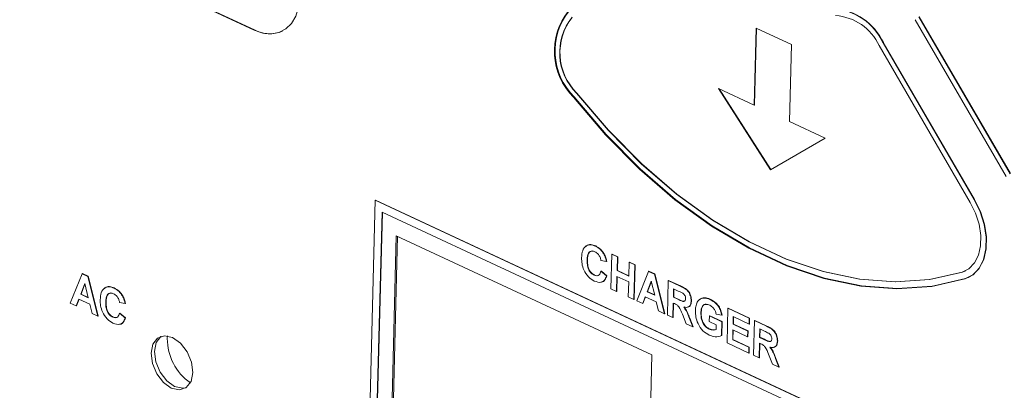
# Paper-space layout '3' of a CAD drawing. Header units: inches. Extents: x 1 to 109, y 1 to 85.
# Tile 13 of 107: x 10.332 to 12.018, y 21.759 to 22.394. Entities that reach past the tile are written whole.
import ezdxf

# ---------------------------------------------------------------- set-up
doc = ezdxf.new("R2010")
doc.units = ezdxf.units.IN
doc.header["$MEASUREMENT"] = 0

psp = doc.layouts.new('3')

# ---------------------------------------------------------------- linework, layer by layer
at = {"color": 7, "linetype": 'Continuous', "lineweight": 15, "ltscale": 5}
for p, q in [((10.3318, 22.5628), (10.7331, 22.3759)), ((10.3324, 22.5631), (10.7337, 22.3762)), ((11.865, 22.3936), (12.0211, 22.1249)), ((11.8716, 22.3984), (12.0278, 22.1297)), ((11.8722, 22.3987), (12.0283, 22.13)), ((10.7337, 22.3762), (10.7331, 22.3759)), ((11.5927, 22.3793), (11.5893, 22.2474)), ((11.5932, 22.379), (11.5899, 22.2477)), ((11.6535, 22.3509), (11.5927, 22.3793)), ((11.6501, 22.2191), (11.6535, 22.3509)), ((11.9596, 22.0807), (11.8034, 22.3494)), ((11.8101, 22.3541), (11.8106, 22.3544)), ((11.9662, 22.0855), (11.8101, 22.3541)), ((11.9668, 22.0857), (11.8106, 22.3544)), ((11.5893, 22.2474), (11.5285, 22.2757)), ((11.5285, 22.2757), (11.6173, 22.1365)), ((11.5296, 22.2752), (11.6178, 22.1369)), ((11.2855, 22.2678), (11.286, 22.268)), ((11.5899, 22.2477), (11.5893, 22.2474)), ((11.7109, 22.1907), (11.6501, 22.2191)), ((11.6173, 22.1365), (11.7109, 22.1907)), ((10.9405, 22.0842), (10.9267, 21.5421)), ((10.9405, 22.0842), (10.9411, 22.0844)), ((11.9803, 21.5997), (10.9405, 22.0842)), ((11.9808, 21.6), (10.9411, 22.0844)), ((11.9662, 22.0855), (11.9668, 22.0857)), ((10.9523, 22.0638), (10.9393, 21.5511)), ((10.9528, 22.0636), (10.9398, 21.5513)), ((11.9677, 21.5908), (10.9523, 22.0638)), ((10.9764, 22.0235), (10.9649, 21.5693)), ((10.9787, 22.0225), (10.9672, 21.5704)), ((11.4142, 21.8195), (10.9764, 22.0235)), ((11.3175, 22.0057), (11.3181, 22.006)), ((11.3319, 21.9925), (11.3324, 21.9928)), ((11.3443, 21.9325), (11.3458, 21.9918)), ((11.3458, 21.9918), (11.3464, 21.9921)), ((11.3458, 21.9918), (11.3553, 21.9874)), ((11.3464, 21.9921), (11.3559, 21.9876)), ((11.3553, 21.9874), (11.3547, 21.9638)), ((11.3559, 21.9876), (11.3553, 21.9641)), ((11.3553, 21.9874), (11.3559, 21.9876)), ((11.3035, 21.9823), (11.304, 21.9826)), ((11.3366, 21.9792), (11.3271, 21.9813)), ((11.3366, 21.9792), (11.3371, 21.9795)), ((11.3749, 21.9544), (11.3755, 21.978)), ((11.3755, 21.978), (11.376, 21.9782)), ((11.3755, 21.978), (11.3849, 21.9736)), ((11.376, 21.9782), (11.3855, 21.9738)), ((11.3849, 21.9736), (11.3834, 21.9143)), ((11.3855, 21.9738), (11.384, 21.9146)), ((11.3849, 21.9736), (11.3855, 21.9738)), ((10.4185, 21.9079), (10.4386, 21.9585)), ((10.4386, 21.9585), (10.4392, 21.9587)), ((10.4386, 21.9585), (10.4486, 21.9538)), ((10.4392, 21.9587), (10.4492, 21.9541)), ((10.4486, 21.9538), (10.4492, 21.9541)), ((10.4486, 21.9538), (10.4658, 21.8858)), ((10.4492, 21.9541), (10.4664, 21.8861)), ((11.3155, 21.9559), (11.3161, 21.9562)), ((11.3272, 21.9628), (11.3278, 21.9631)), ((11.3272, 21.9628), (11.3366, 21.9546)), ((11.3278, 21.9631), (11.3372, 21.9549)), ((11.3366, 21.9546), (11.3372, 21.9549)), ((11.3544, 21.9539), (11.3538, 21.9281)), ((11.3746, 21.9445), (11.3544, 21.9539)), ((11.355, 21.9537), (11.3544, 21.9284)), ((11.3547, 21.9638), (11.3553, 21.9641)), ((11.3547, 21.9638), (11.3749, 21.9544)), ((11.3553, 21.9641), (11.3749, 21.955)), ((11.3885, 21.912), (11.4086, 21.9625)), ((11.4086, 21.9625), (11.4091, 21.9628)), ((11.4086, 21.9625), (11.4186, 21.9579)), ((11.4091, 21.9628), (11.4192, 21.9582)), ((11.4186, 21.9579), (11.4192, 21.9582)), ((11.4186, 21.9579), (11.4358, 21.8899)), ((11.4192, 21.9582), (11.4363, 21.8902)), ((11.9455, 21.9611), (11.9461, 21.9614)), ((11.9461, 21.9614), (11.9517, 21.9636)), ((11.9514, 21.9501), (11.9578, 21.9526)), ((11.9567, 21.9521), (11.9572, 21.9524)), ((10.4433, 21.9417), (10.4363, 21.9234)), ((10.4435, 21.9409), (10.4369, 21.9237)), ((10.4492, 21.9174), (10.4433, 21.9417)), ((11.374, 21.9187), (11.3746, 21.9445)), ((11.4133, 21.9458), (11.4063, 21.9275)), ((11.4134, 21.945), (11.4068, 21.9278)), ((11.4192, 21.9215), (11.4133, 21.9458)), ((11.4408, 21.8876), (11.4423, 21.9468)), ((11.4423, 21.9468), (11.4429, 21.9471)), ((11.4423, 21.9468), (11.463, 21.9372)), ((11.4429, 21.9471), (11.4635, 21.9375)), ((11.463, 21.9372), (11.4635, 21.9375)), ((10.4363, 21.9234), (10.4369, 21.9237)), ((10.4363, 21.9234), (10.4492, 21.9174)), ((10.4369, 21.9237), (10.4491, 21.918)), ((10.4933, 21.9338), (10.4938, 21.934)), ((10.5076, 21.9205), (10.5082, 21.9208)), ((11.3538, 21.9281), (11.3443, 21.9325)), ((11.3538, 21.9281), (11.3544, 21.9284)), ((11.3834, 21.9143), (11.374, 21.9187)), ((11.4031, 21.919), (11.3986, 21.9073)), ((11.4034, 21.9188), (11.3991, 21.9075)), ((11.4219, 21.9102), (11.4031, 21.919)), ((11.4063, 21.9275), (11.4068, 21.9278)), ((11.4063, 21.9275), (11.4192, 21.9215)), ((11.4068, 21.9278), (11.419, 21.9221)), ((11.4515, 21.9325), (11.4512, 21.9181)), ((11.4512, 21.9181), (11.4517, 21.9184)), ((11.4512, 21.9181), (11.4588, 21.9146)), ((11.4596, 21.9288), (11.4515, 21.9325)), ((11.4521, 21.9323), (11.4517, 21.9184)), ((11.4517, 21.9184), (11.4593, 21.9148)), ((10.4286, 21.9032), (10.4185, 21.9079)), ((10.4331, 21.9149), (10.4286, 21.9032)), ((10.4286, 21.9032), (10.4292, 21.9034)), ((10.4335, 21.9147), (10.4292, 21.9034)), ((10.452, 21.9061), (10.4331, 21.9149)), ((10.4558, 21.8905), (10.452, 21.9061)), ((10.4792, 21.9103), (10.4798, 21.9106)), ((10.5123, 21.9072), (10.5028, 21.9093)), ((10.5123, 21.9072), (10.5129, 21.9075)), ((11.3834, 21.9143), (11.384, 21.9146)), ((11.3986, 21.9073), (11.3885, 21.912)), ((11.3986, 21.9073), (11.3991, 21.9075)), ((11.4257, 21.8946), (11.4219, 21.9102)), ((11.4509, 21.9082), (11.4503, 21.8832)), ((11.4515, 21.908), (11.4508, 21.8834)), ((11.453, 21.9072), (11.4509, 21.9082)), ((11.4588, 21.9146), (11.4593, 21.9148)), ((11.4816, 21.9119), (11.4822, 21.9122)), ((11.502, 21.9168), (11.5026, 21.9171)), ((11.5137, 21.9143), (11.5143, 21.9146)), ((10.4658, 21.8858), (10.4558, 21.8905)), ((10.4658, 21.8858), (10.4664, 21.8861)), ((10.503, 21.8908), (10.5035, 21.8911)), ((10.503, 21.8908), (10.5123, 21.8826)), ((10.5035, 21.8911), (10.5129, 21.8829)), ((11.4358, 21.8899), (11.4257, 21.8946)), ((11.4358, 21.8899), (11.4363, 21.8902)), ((11.4503, 21.8832), (11.4408, 21.8876)), ((11.4733, 21.8724), (11.4666, 21.8892)), ((11.4983, 21.8914), (11.4989, 21.8917)), ((11.5126, 21.8764), (11.5129, 21.8863)), ((11.5129, 21.8863), (11.5134, 21.8866)), ((11.5129, 21.8863), (11.5343, 21.8763)), ((11.5134, 21.8866), (11.5349, 21.8766)), ((11.534, 21.8872), (11.5244, 21.8893)), ((11.534, 21.8872), (11.5345, 21.8875)), ((11.543, 21.84), (11.5445, 21.8992)), ((11.5445, 21.8992), (11.545, 21.8995)), ((11.5445, 21.8992), (11.581, 21.8822)), ((11.545, 21.8995), (11.5816, 21.8825)), ((11.5537, 21.8849), (11.5533, 21.872)), ((11.5808, 21.8723), (11.5537, 21.8849)), ((11.5542, 21.8847), (11.5539, 21.8723)), ((10.4913, 21.884), (10.4919, 21.8842)), ((10.5123, 21.8826), (10.5129, 21.8829)), ((11.4503, 21.8832), (11.4508, 21.8834)), ((11.4843, 21.8673), (11.4733, 21.8724)), ((11.4787, 21.8818), (11.4792, 21.8821)), ((11.4787, 21.8818), (11.4843, 21.8673)), ((11.4792, 21.8821), (11.4849, 21.8676)), ((11.4843, 21.8673), (11.4849, 21.8676)), ((11.5246, 21.8708), (11.5126, 21.8764)), ((11.5244, 21.8631), (11.5246, 21.8708)), ((11.5343, 21.8763), (11.5337, 21.8525)), ((11.5349, 21.8766), (11.5343, 21.8528)), ((11.5343, 21.8763), (11.5349, 21.8766)), ((11.5533, 21.872), (11.5539, 21.8723)), ((11.5533, 21.872), (11.5786, 21.8603)), ((11.5539, 21.8723), (11.5791, 21.8606)), ((11.581, 21.8822), (11.5808, 21.8723)), ((11.5808, 21.8723), (11.5814, 21.8726)), ((11.581, 21.8822), (11.5816, 21.8825)), ((11.5816, 21.8825), (11.5814, 21.8726)), ((11.5884, 21.8188), (11.5899, 21.8781)), ((11.5899, 21.8781), (11.5904, 21.8784)), ((11.5899, 21.8781), (11.6105, 21.8685)), ((11.5904, 21.8784), (11.6111, 21.8687)), ((11.6105, 21.8685), (11.6111, 21.8687)), ((10.5845, 21.8475), (10.5848, 21.8518)), ((11.5123, 21.8635), (11.5129, 21.8638)), ((11.5337, 21.8525), (11.5343, 21.8528)), ((11.5531, 21.8622), (11.5527, 21.8454)), ((11.5783, 21.8504), (11.5531, 21.8622)), ((11.5537, 21.8619), (11.5532, 21.8457)), ((11.5786, 21.8603), (11.5783, 21.8504)), ((11.5783, 21.8504), (11.5789, 21.8507)), ((11.5786, 21.8603), (11.5791, 21.8606)), ((11.5791, 21.8606), (11.5789, 21.8507)), ((11.5991, 21.8638), (11.5987, 21.8494)), ((11.6071, 21.8601), (11.5991, 21.8638)), ((11.5996, 21.8635), (11.5993, 21.8496)), ((11.5802, 21.8226), (11.543, 21.84)), ((11.5527, 21.8454), (11.5532, 21.8457)), ((11.5527, 21.8454), (11.5804, 21.8325)), ((11.5532, 21.8457), (11.581, 21.8328)), ((11.5985, 21.8395), (11.5978, 21.8144)), ((11.599, 21.8392), (11.5984, 21.8147)), ((11.6006, 21.8385), (11.5985, 21.8395)), ((11.5987, 21.8494), (11.5993, 21.8496)), ((11.5987, 21.8494), (11.6063, 21.8458)), ((11.5993, 21.8496), (11.6069, 21.8461)), ((11.6063, 21.8458), (11.6069, 21.8461)), ((11.6292, 21.8432), (11.6298, 21.8434)), ((11.4027, 21.3654), (11.4142, 21.8195)), ((11.5804, 21.8325), (11.5802, 21.8226)), ((11.5802, 21.8226), (11.5807, 21.8229)), ((11.5804, 21.8325), (11.581, 21.8328)), ((11.581, 21.8328), (11.5807, 21.8229)), ((11.5978, 21.8144), (11.5884, 21.8188)), ((11.6208, 21.8037), (11.6142, 21.8204)), ((11.5978, 21.8144), (11.5984, 21.8147)), ((11.6319, 21.7986), (11.6208, 21.8037)), ((11.6262, 21.8131), (11.6268, 21.8133)), ((11.6262, 21.8131), (11.6319, 21.7986)), ((11.6268, 21.8133), (11.6324, 21.7988)), ((11.6319, 21.7986), (11.6324, 21.7988))]:
    psp.add_line(p, q, dxfattribs=at)
at = {"color": 7, "linetype": 'Continuous', "lineweight": 15, "ltscale": 5, "flags": 128}
for points in [[(10.7331, 22.3759), (10.748, 22.3707), (10.7624, 22.3693), (10.7757, 22.3716), (10.7876, 22.3777), (10.7974, 22.3871), (10.8048, 22.3997), (10.8095, 22.4149), (10.8115, 22.432)], [(11.2803, 22.2608), (11.3351, 22.1963), (11.3932, 22.1375), (11.4538, 22.0852), (11.5164, 22.0399), (11.5802, 22.0021), (11.6446, 21.9722), (11.7088, 21.9505), (11.7721, 21.9373), (11.8339, 21.9327), (11.8935, 21.9368), (11.9503, 21.9495)], [(11.2809, 22.2611), (11.3357, 22.1965), (11.3938, 22.1378), (11.4544, 22.0855), (11.517, 22.0401), (11.5808, 22.0023), (11.6451, 21.9724), (11.7093, 21.9508), (11.7727, 21.9376), (11.8345, 21.933), (11.8941, 21.9371), (11.9508, 21.9498)], [(11.2814, 22.2614), (11.3363, 22.1968), (11.3943, 22.1381), (11.455, 22.0857), (11.5175, 22.0404), (11.5813, 22.0026), (11.6457, 21.9727), (11.7099, 21.9511), (11.7732, 21.9379), (11.8351, 21.9333), (11.8947, 21.9374), (11.9514, 21.9501)], [(11.2855, 22.2678), (11.3395, 22.2041), (11.3967, 22.1463), (11.4564, 22.0947), (11.5181, 22.0501), (11.5809, 22.0128), (11.6443, 21.9834), (11.7076, 21.962), (11.77, 21.949), (11.8309, 21.9445), (11.8896, 21.9486), (11.9455, 21.9611)], [(11.286, 22.268), (11.3401, 22.2044), (11.3973, 22.1465), (11.457, 22.095), (11.5187, 22.0503), (11.5815, 22.0131), (11.6449, 21.9836), (11.7082, 21.9623), (11.7706, 21.9493), (11.8315, 21.9448), (11.8902, 21.9488), (11.9461, 21.9614)], [(11.9455, 21.9611), (11.9573, 21.9671), (11.9668, 21.9769), (11.9736, 21.9902), (11.9772, 22.0062), (11.9776, 22.0242), (11.9746, 22.0432), (11.9685, 22.0624), (11.9596, 22.0807)], [(11.9503, 21.9495), (11.9637, 21.9564), (11.9745, 21.9676), (11.9821, 21.9827), (11.9862, 22.0009), (11.9866, 22.0213), (11.9833, 22.0429), (11.9764, 22.0646), (11.9662, 22.0855)], [(11.9508, 21.9498), (11.9642, 21.9566), (11.975, 21.9679), (11.9827, 21.9829), (11.9868, 22.0011), (11.9872, 22.0215), (11.9839, 22.0432), (11.9769, 22.0649), (11.9668, 22.0857)], [(11.9572, 21.9524), (11.9642, 21.9566), (11.975, 21.9679), (11.9827, 21.9829), (11.9868, 22.0011), (11.9872, 22.0215), (11.9839, 22.0432), (11.9769, 22.0649), (11.9668, 22.0857)], [(10.6284, 21.7891), (10.6261, 21.8069), (10.6187, 21.8245), (10.6073, 21.8393), (10.5936, 21.849), (10.5798, 21.8521), (10.5679, 21.8482), (10.5598, 21.8378), (10.5567, 21.8225), (10.559, 21.8047), (10.5664, 21.7871), (10.5778, 21.7723), (10.5914, 21.7626), (10.6052, 21.7595), (10.6171, 21.7634), (10.6253, 21.7738), (10.6284, 21.7891)], [(10.6169, 21.7632), (10.6109, 21.7623), (10.5971, 21.7654), (10.5835, 21.7751), (10.5721, 21.7898), (10.5647, 21.8075), (10.5624, 21.8253), (10.5655, 21.8406), (10.5736, 21.851), (10.5739, 21.8511)]]:
    psp.add_lwpolyline(points, dxfattribs=at)
at = {"color": 7, "linetype": 'Continuous', "lineweight": 15, "ltscale": 25}
for centre, radius, start, end in [((11.3576, 22.3396), 0.1103, 141.456, 225.5431), ((11.3581, 22.3399), 0.1103, 141.456, 225.5431), ((11.3587, 22.3401), 0.1103, 141.456, 225.5431), ((11.7186, 22.3118), 0.1008, 24.8506, 86.0938), ((11.7192, 22.312), 0.1008, 24.8506, 86.0938), ((11.3535, 22.3371), 0.0971, 141.457, 225.542), ((11.354, 22.3373), 0.0971, 141.457, 225.542), ((11.7229, 22.3121), 0.0887, 24.851, 86.0942), ((10.7598, 22.4241), 0.0546, 241.4373, 293.7802), ((10.6766, 21.8471), 0.092, 179.7391, 235.2274)]:
    psp.add_arc(centre, radius, start, end, dxfattribs=at)
at = {"color": 7, "linetype": 'Continuous', "lineweight": 15, "ltscale": 5}
for points, knots in [([(11.294, 21.9858), (11.2943, 21.9901), (11.295, 21.9985), (11.3008, 22.0066), (11.309, 22.0089), (11.3147, 22.0068), (11.3175, 22.0057)], [0, 0, 0, 0, 0.280685, 0.559624, 0.779541, 1, 1, 1, 1]), ([(11.3015, 22.0051), (11.3018, 22.0055), (11.3036, 22.0083), (11.3098, 22.0089), (11.3153, 22.007), (11.3181, 22.006)], [0, 0, 0, 0, 0.091606, 0.545243, 1, 1, 1, 1]), ([(11.3175, 22.0057), (11.3206, 22.0041), (11.3259, 22.0011), (11.3301, 21.9951), (11.3319, 21.9925)], [0, 0, 0, 0, 0.559913, 1, 1, 1, 1]), ([(11.3181, 22.006), (11.3211, 22.0043), (11.3265, 22.0013), (11.3306, 21.9954), (11.3324, 21.9928)], [0, 0, 0, 0, 0.559913, 1, 1, 1, 1]), ([(11.3157, 21.9459), (11.3122, 21.948), (11.3052, 21.9522), (11.2977, 21.9639), (11.2942, 21.9757), (11.2941, 21.9824), (11.294, 21.9858)], [0, 0, 0, 0, 0.279574, 0.558715, 0.779054, 1, 1, 1, 1]), ([(11.3166, 21.9962), (11.3152, 21.9967), (11.3122, 21.9978), (11.3082, 21.9968), (11.3041, 21.9924), (11.3037, 21.9865), (11.3035, 21.9823)], [0, 0, 0, 0, 0.187148, 0.373983, 0.560728, 1, 1, 1, 1]), ([(11.3123, 21.9975), (11.3111, 21.9974), (11.3086, 21.9971), (11.3047, 21.9926), (11.3043, 21.9867), (11.304, 21.9826)], [0, 0, 0, 0, 0.202115, 0.44013, 1, 1, 1, 1]), ([(11.3271, 21.9813), (11.3267, 21.9831), (11.3259, 21.9866), (11.3231, 21.9912), (11.3198, 21.9944), (11.3177, 21.9956), (11.3166, 21.9962)], [0, 0, 0, 0, 0.279809, 0.559293, 0.779505, 1, 1, 1, 1]), ([(11.3319, 21.9925), (11.3331, 21.9901), (11.3352, 21.9857), (11.3362, 21.9812), (11.3366, 21.9792)], [0, 0, 0, 0, 0.55898, 1, 1, 1, 1]), ([(11.3324, 21.9928), (11.3337, 21.9903), (11.3358, 21.986), (11.3367, 21.9815), (11.3371, 21.9795)], [0, 0, 0, 0, 0.55898, 1, 1, 1, 1]), ([(11.3035, 21.9823), (11.3035, 21.9795), (11.3035, 21.9741), (11.3056, 21.9657), (11.3103, 21.959), (11.3138, 21.957), (11.3155, 21.9559)], [0, 0, 0, 0, 0.281349, 0.560541, 0.780077, 1, 1, 1, 1]), ([(11.304, 21.9826), (11.3041, 21.9798), (11.3041, 21.9744), (11.3062, 21.966), (11.3108, 21.9593), (11.3144, 21.9572), (11.3161, 21.9562)], [0, 0, 0, 0, 0.281349, 0.560541, 0.780077, 1, 1, 1, 1]), ([(11.3155, 21.9559), (11.3171, 21.9554), (11.3202, 21.9543), (11.325, 21.9563), (11.3264, 21.9603), (11.3272, 21.9628)], [0, 0, 0, 0, 0.280479, 0.560454, 1, 1, 1, 1]), ([(11.3366, 21.9546), (11.3356, 21.952), (11.3337, 21.947), (11.3266, 21.9422), (11.3198, 21.9445), (11.3157, 21.9459)], [0, 0, 0, 0, 0.281277, 0.561401, 1, 1, 1, 1]), ([(11.3161, 21.9562), (11.3177, 21.9556), (11.3207, 21.9545), (11.323, 21.9558), (11.324, 21.9565)], [0, 0, 0, 0, 0.53232, 1, 1, 1, 1]), ([(11.3372, 21.9549), (11.3362, 21.9524), (11.3342, 21.9476), (11.3303, 21.9436), (11.3274, 21.9442), (11.3271, 21.9443)], [0, 0, 0, 0, 0.471222, 0.940514, 1, 1, 1, 1]), ([(10.4697, 21.9139), (10.4701, 21.9181), (10.4707, 21.9266), (10.4765, 21.9347), (10.4848, 21.9369), (10.4904, 21.9348), (10.4933, 21.9338)], [0, 0, 0, 0, 0.280684, 0.559613, 0.77952, 1, 1, 1, 1]), ([(10.4772, 21.9331), (10.4775, 21.9336), (10.4793, 21.9363), (10.4855, 21.937), (10.4911, 21.935), (10.4938, 21.934)], [0, 0, 0, 0, 0.091604, 0.54521, 1, 1, 1, 1]), ([(11.463, 21.9372), (11.4652, 21.9361), (11.4696, 21.934), (11.4753, 21.9299), (11.4787, 21.9247), (11.4811, 21.919), (11.4814, 21.9147), (11.4816, 21.9119)], [0, 0, 0, 0, 0.251135, 0.50054, 0.625744, 0.751059, 1, 1, 1, 1]), ([(11.4635, 21.9375), (11.4658, 21.9364), (11.4702, 21.9342), (11.4759, 21.9302), (11.4792, 21.925), (11.4817, 21.9193), (11.482, 21.915), (11.4822, 21.9122)], [0, 0, 0, 0, 0.251135, 0.50054, 0.625744, 0.751059, 1, 1, 1, 1]), ([(10.4924, 21.9242), (10.4909, 21.9247), (10.4879, 21.9258), (10.484, 21.9249), (10.4799, 21.9205), (10.4795, 21.9145), (10.4792, 21.9103)], [0, 0, 0, 0, 0.187132, 0.373978, 0.560734, 1, 1, 1, 1]), ([(10.488, 21.9256), (10.4869, 21.9254), (10.4844, 21.9251), (10.4805, 21.9207), (10.4801, 21.9147), (10.4798, 21.9106)], [0, 0, 0, 0, 0.202138, 0.440157, 1, 1, 1, 1]), ([(10.5028, 21.9093), (10.5024, 21.9111), (10.5016, 21.9147), (10.4988, 21.9192), (10.4956, 21.9225), (10.4934, 21.9236), (10.4924, 21.9242)], [0, 0, 0, 0, 0.279834, 0.5593, 0.779471, 1, 1, 1, 1]), ([(10.4933, 21.9338), (10.4963, 21.9321), (10.5017, 21.9291), (10.5058, 21.9231), (10.5076, 21.9205)], [0, 0, 0, 0, 0.559951, 1, 1, 1, 1]), ([(10.4938, 21.934), (10.4969, 21.9324), (10.5022, 21.9294), (10.5064, 21.9234), (10.5082, 21.9208)], [0, 0, 0, 0, 0.559951, 1, 1, 1, 1]), ([(10.5076, 21.9205), (10.5088, 21.9181), (10.511, 21.9138), (10.5119, 21.9092), (10.5123, 21.9072)], [0, 0, 0, 0, 0.5589665, 1, 1, 1, 1]), ([(10.5082, 21.9208), (10.5094, 21.9184), (10.5115, 21.914), (10.5125, 21.9095), (10.5129, 21.9075)], [0, 0, 0, 0, 0.5589665, 1, 1, 1, 1]), ([(11.4671, 21.9251), (11.4657, 21.9258), (11.4632, 21.9271), (11.4607, 21.9283), (11.4596, 21.9288)], [0, 0, 0, 0, 0.559884, 1, 1, 1, 1]), ([(11.4721, 21.9158), (11.4721, 21.9168), (11.472, 21.9188), (11.4703, 21.9225), (11.4683, 21.9241), (11.4671, 21.9251)], [0, 0, 0, 0, 0.281131, 0.561274, 1, 1, 1, 1]), ([(10.4914, 21.8739), (10.4879, 21.876), (10.4809, 21.8802), (10.4735, 21.8919), (10.4699, 21.9037), (10.4698, 21.9105), (10.4697, 21.9139)], [0, 0, 0, 0, 0.2795515, 0.5586916, 0.7790558, 1, 1, 1, 1]), ([(10.4792, 21.9103), (10.4792, 21.9076), (10.4792, 21.9021), (10.4813, 21.8938), (10.486, 21.8871), (10.4895, 21.885), (10.4913, 21.884)], [0, 0, 0, 0, 0.281341, 0.560526, 0.780081, 1, 1, 1, 1]), ([(10.4798, 21.9106), (10.4798, 21.9079), (10.4798, 21.9024), (10.4819, 21.8941), (10.4866, 21.8873), (10.4901, 21.8853), (10.4919, 21.8842)], [0, 0, 0, 0, 0.281341, 0.560526, 0.780081, 1, 1, 1, 1]), ([(11.4666, 21.8892), (11.4649, 21.8936), (11.4626, 21.8997), (11.457, 21.9054), (11.4544, 21.9066), (11.453, 21.9072)], [0, 0, 0, 0, 0.560994, 0.77931, 1, 1, 1, 1]), ([(11.4588, 21.9146), (11.4616, 21.9131), (11.465, 21.9114), (11.4691, 21.9108), (11.4708, 21.9116), (11.472, 21.9133), (11.4721, 21.915), (11.4721, 21.9158)], [0, 0, 0, 0, 0.50092, 0.625716, 0.750374, 0.875019, 1, 1, 1, 1]), ([(11.4593, 21.9148), (11.4621, 21.9135), (11.4656, 21.9117), (11.4697, 21.911), (11.4707, 21.9117), (11.4712, 21.912)], [0, 0, 0, 0, 0.676155, 0.844609, 1, 1, 1, 1]), ([(11.4816, 21.9119), (11.4814, 21.9097), (11.481, 21.9053), (11.4776, 21.9014), (11.4733, 21.9004), (11.4703, 21.901), (11.4689, 21.9014)], [0, 0, 0, 0, 0.279955, 0.558984, 0.779177, 1, 1, 1, 1]), ([(11.4689, 21.9014), (11.4703, 21.8994), (11.4728, 21.8961), (11.4752, 21.8908), (11.477, 21.8863), (11.4781, 21.8833), (11.4787, 21.8818)], [0, 0, 0, 0, 0.339565, 0.559551, 0.779745, 1, 1, 1, 1]), ([(11.4694, 21.9016), (11.4709, 21.8996), (11.4733, 21.8964), (11.4757, 21.8911), (11.4776, 21.8866), (11.4787, 21.8836), (11.4792, 21.8821)], [0, 0, 0, 0, 0.339565, 0.559551, 0.779745, 1, 1, 1, 1]), ([(11.4822, 21.9122), (11.482, 21.91), (11.4815, 21.9056), (11.4788, 21.902), (11.4766, 21.9016), (11.476, 21.9015)], [0, 0, 0, 0, 0.428725, 0.856031, 1, 1, 1, 1]), ([(11.4889, 21.8954), (11.4891, 21.8984), (11.4896, 21.9043), (11.4925, 21.9111), (11.4968, 21.9154), (11.5003, 21.9163), (11.502, 21.9168)], [0, 0, 0, 0, 0.280149, 0.559978, 0.779936, 1, 1, 1, 1]), ([(11.4963, 21.914), (11.4967, 21.9145), (11.4984, 21.9163), (11.5008, 21.9167), (11.5026, 21.9171)], [0, 0, 0, 0, 0.245751, 1, 1, 1, 1]), ([(11.5134, 21.9045), (11.511, 21.9053), (11.5063, 21.907), (11.501, 21.9038), (11.4987, 21.8979), (11.4985, 21.8936), (11.4983, 21.8914)], [0, 0, 0, 0, 0.279794, 0.558342, 0.778822, 1, 1, 1, 1]), ([(11.5075, 21.9062), (11.5074, 21.9062), (11.505, 21.9068), (11.5016, 21.9039), (11.4993, 21.8983), (11.499, 21.8939), (11.4989, 21.8917)], [0, 0, 0, 0, 0.024596, 0.401845, 0.70045, 1, 1, 1, 1]), ([(11.502, 21.9168), (11.5042, 21.9168), (11.5079, 21.9168), (11.512, 21.9151), (11.5137, 21.9143)], [0, 0, 0, 0, 0.559261, 1, 1, 1, 1]), ([(11.5026, 21.9171), (11.5047, 21.9171), (11.5085, 21.9171), (11.5125, 21.9154), (11.5143, 21.9146)], [0, 0, 0, 0, 0.559261, 1, 1, 1, 1]), ([(11.5244, 21.8893), (11.524, 21.8912), (11.523, 21.8949), (11.5201, 21.8995), (11.5167, 21.9027), (11.5145, 21.9039), (11.5134, 21.9045)], [0, 0, 0, 0, 0.279809, 0.55928, 0.779438, 1, 1, 1, 1]), ([(11.5137, 21.9143), (11.5163, 21.913), (11.5215, 21.9103), (11.5281, 21.9034), (11.5324, 21.8951), (11.5334, 21.8898), (11.534, 21.8872)], [0, 0, 0, 0, 0.280667, 0.559849, 0.779743, 1, 1, 1, 1]), ([(11.5143, 21.9146), (11.5169, 21.9132), (11.522, 21.9105), (11.5287, 21.9036), (11.533, 21.8954), (11.534, 21.8901), (11.5345, 21.8875)], [0, 0, 0, 0, 0.280667, 0.559849, 0.779743, 1, 1, 1, 1]), ([(10.4913, 21.884), (10.4928, 21.8834), (10.4959, 21.8823), (10.5007, 21.8843), (10.5021, 21.8883), (10.503, 21.8908)], [0, 0, 0, 0, 0.280478, 0.560424, 1, 1, 1, 1]), ([(10.4919, 21.8842), (10.4934, 21.8837), (10.4964, 21.8826), (10.4987, 21.8839), (10.4998, 21.8845)], [0, 0, 0, 0, 0.532287, 1, 1, 1, 1]), ([(11.5127, 21.8533), (11.509, 21.8554), (11.5015, 21.8597), (11.4931, 21.8719), (11.4893, 21.8845), (11.489, 21.8917), (11.4889, 21.8954)], [0, 0, 0, 0, 0.280089, 0.558754, 0.779187, 1, 1, 1, 1]), ([(11.4983, 21.8914), (11.4984, 21.8885), (11.4984, 21.8826), (11.5014, 21.8736), (11.5066, 21.8668), (11.5104, 21.8646), (11.5123, 21.8635)], [0, 0, 0, 0, 0.281034, 0.560013, 0.779771, 1, 1, 1, 1]), ([(11.4989, 21.8917), (11.4989, 21.8888), (11.499, 21.8828), (11.502, 21.8739), (11.5072, 21.867), (11.511, 21.8649), (11.5129, 21.8638)], [0, 0, 0, 0, 0.281034, 0.560013, 0.779771, 1, 1, 1, 1]), ([(10.5123, 21.8826), (10.5114, 21.8801), (10.5095, 21.875), (10.5023, 21.8702), (10.4955, 21.8725), (10.4914, 21.8739)], [0, 0, 0, 0, 0.2812714, 0.5614091, 1, 1, 1, 1]), ([(10.5129, 21.8829), (10.5119, 21.8805), (10.51, 21.8756), (10.506, 21.8716), (10.5031, 21.8722), (10.5028, 21.8723)], [0, 0, 0, 0, 0.471227, 0.940556, 1, 1, 1, 1]), ([(11.6105, 21.8685), (11.6127, 21.8674), (11.6172, 21.8652), (11.6229, 21.8611), (11.6262, 21.856), (11.6287, 21.8503), (11.629, 21.846), (11.6292, 21.8432)], [0, 0, 0, 0, 0.25114, 0.500525, 0.625749, 0.75106, 1, 1, 1, 1]), ([(11.6111, 21.8687), (11.6133, 21.8677), (11.6178, 21.8655), (11.6234, 21.8614), (11.6268, 21.8563), (11.6293, 21.8505), (11.6296, 21.8463), (11.6298, 21.8434)], [0, 0, 0, 0, 0.25114, 0.500525, 0.625749, 0.75106, 1, 1, 1, 1]), ([(11.5123, 21.8635), (11.5147, 21.8627), (11.5191, 21.8614), (11.5228, 21.8626), (11.5244, 21.8631)], [0, 0, 0, 0, 0.559078, 1, 1, 1, 1]), ([(11.5337, 21.8525), (11.5301, 21.8513), (11.5236, 21.8493), (11.5161, 21.8521), (11.5127, 21.8533)], [0, 0, 0, 0, 0.558981, 1, 1, 1, 1]), ([(11.5129, 21.8638), (11.5153, 21.863), (11.5196, 21.8616), (11.5233, 21.8628), (11.525, 21.8634)], [0, 0, 0, 0, 0.559078, 1, 1, 1, 1]), ([(11.6146, 21.8564), (11.6132, 21.8571), (11.6107, 21.8584), (11.6082, 21.8595), (11.6071, 21.8601)], [0, 0, 0, 0, 0.559928, 1, 1, 1, 1]), ([(11.6197, 21.847), (11.6197, 21.848), (11.6196, 21.85), (11.6179, 21.8538), (11.6159, 21.8554), (11.6146, 21.8564)], [0, 0, 0, 0, 0.281062, 0.561285, 1, 1, 1, 1]), ([(11.6142, 21.8204), (11.6125, 21.8248), (11.6102, 21.831), (11.6046, 21.8367), (11.6019, 21.8379), (11.6006, 21.8385)], [0, 0, 0, 0, 0.560985, 0.779313, 1, 1, 1, 1]), ([(11.6063, 21.8458), (11.6091, 21.8444), (11.6126, 21.8426), (11.6167, 21.842), (11.6184, 21.8428), (11.6195, 21.8446), (11.6196, 21.8462), (11.6197, 21.847)], [0, 0, 0, 0, 0.500907, 0.62574, 0.75036, 0.875022, 1, 1, 1, 1]), ([(11.6069, 21.8461), (11.6097, 21.8447), (11.6131, 21.843), (11.6172, 21.8423), (11.6183, 21.8429), (11.6187, 21.8432)], [0, 0, 0, 0, 0.67615, 0.844656, 1, 1, 1, 1]), ([(11.6292, 21.8432), (11.629, 21.8409), (11.6285, 21.8365), (11.6252, 21.8326), (11.6208, 21.8316), (11.6179, 21.8323), (11.6164, 21.8326)], [0, 0, 0, 0, 0.2799369, 0.5589819, 0.7791779, 1, 1, 1, 1]), ([(11.6298, 21.8434), (11.6295, 21.8413), (11.6291, 21.8369), (11.6264, 21.8333), (11.6241, 21.8329), (11.6236, 21.8328)], [0, 0, 0, 0, 0.428701, 0.856036, 1, 1, 1, 1]), ([(11.6164, 21.8326), (11.6179, 21.8306), (11.6203, 21.8274), (11.6227, 21.8221), (11.6245, 21.8176), (11.6257, 21.8146), (11.6262, 21.8131)], [0, 0, 0, 0, 0.339548, 0.5595757, 0.7797763, 1, 1, 1, 1]), ([(11.617, 21.8329), (11.6185, 21.8309), (11.6209, 21.8276), (11.6233, 21.8224), (11.6251, 21.8179), (11.6262, 21.8148), (11.6268, 21.8133)], [0, 0, 0, 0, 0.339548, 0.5595757, 0.7797763, 1, 1, 1, 1])]:
    psp.add_open_spline(points, degree=3, knots=knots, dxfattribs=at)

doc.saveas('drawing.dxf')
